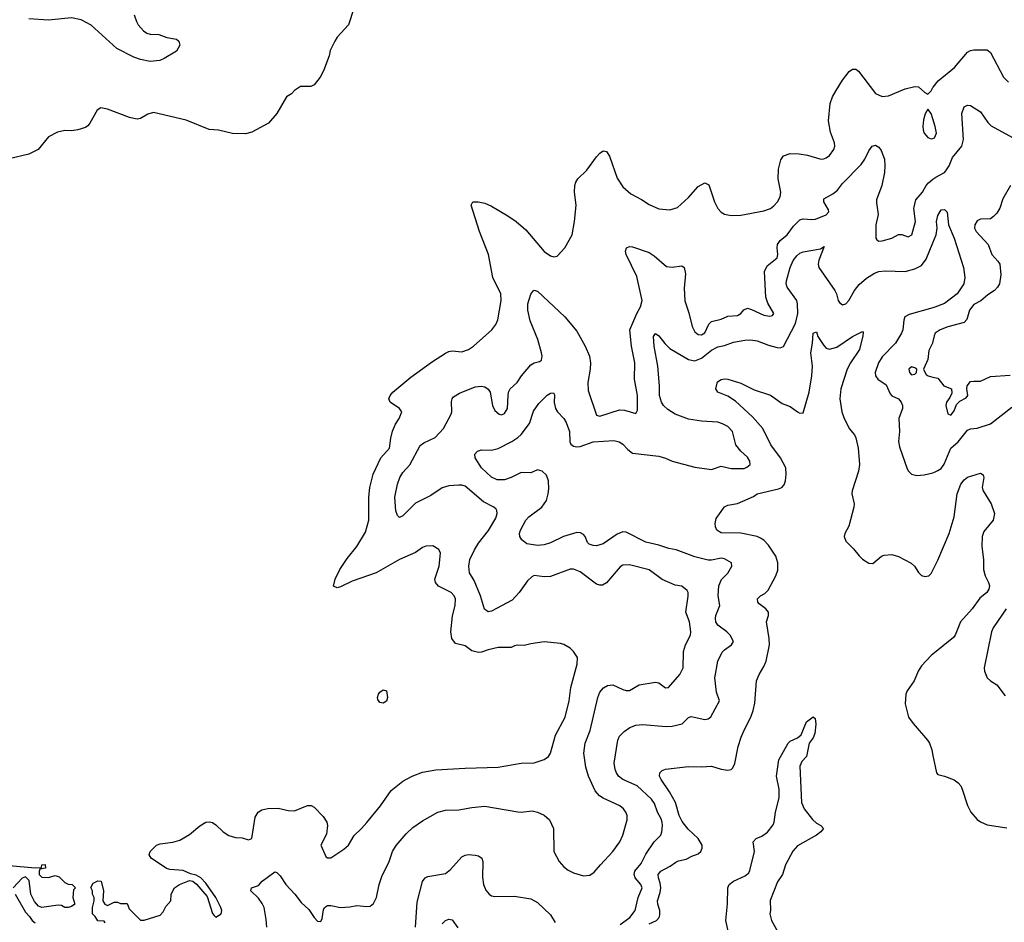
# Model space of a CAD drawing. Header units: inches. Extents: x 1771504 to 1971212, y 471788 to 643615.
# Tile 31 of 256: x 1824435 to 1830435, y 533419 to 538921. Entities that reach past the tile are written whole.
import ezdxf

# ---------------------------------------------------------------- set-up
doc = ezdxf.new("R2010")
doc.units = ezdxf.units.IN
doc.header["$MEASUREMENT"] = 0
doc.layers.add('B8523', color=7, linetype='Continuous')
doc.layers.add('B8533', color=7, linetype='Continuous')

msp = doc.modelspace()

# ---------------------------------------------------------------- linework, layer by layer
at = {"layer": 'B8523', "color": 5}
for points, elevation in [([(1826471.3, 538990), (1826438, 538890), (1826370, 538815.3), (1826354.8, 538790), (1826327.5, 538732.5), (1826319.8, 538700.2), (1826286, 538610), (1826266, 538570), (1826230, 538524), (1826210, 538514), (1826146.8, 538513.2), (1826110, 538488.7), (1826091.3, 538470), (1826061, 538450), (1826002.8, 538350), (1825950.5, 538289.5), (1825850, 538235.1), (1825810, 538225.1), (1825732.3, 538227.7), (1825646.6, 538246.6), (1825590, 538251.1), (1825450, 538308.6), (1825250, 538354.3), (1825214.7, 538345.3), (1825170, 538319.5), (1825150, 538315.6), (1825130, 538318.7), (1825104.2, 538324.2), (1824970, 538376), (1824930, 538384), (1824907.3, 538370), (1824862.8, 538290), (1824850, 538274), (1824835.2, 538264.8), (1824790, 538249.4), (1824750, 538244.5), (1824710, 538245.6), (1824664.2, 538235.8), (1824610, 538207), (1824547.7, 538130), (1824490, 538100.4), (1824370, 538073.6)], 580), ([(1825133.4, 538950), (1825145.7, 538910), (1825157.7, 538890), (1825190, 538853.4), (1825210, 538838.2), (1825230, 538832.6), (1825282, 538830), (1825332.4, 538812.4), (1825390, 538803.1), (1825405.6, 538790), (1825410, 538766), (1825390.1, 538729.9), (1825315.1, 538684.9), (1825288, 538672), (1825230, 538666.2), (1825170, 538677.7), (1825130, 538692.8), (1825025.8, 538745.8), (1824870, 538888.6), (1824810, 538920.3), (1824750, 538931.6), (1824610, 538918), (1824490, 538926.3)], 560), ([(1824956.4, 533416.4), (1824950, 533426), (1824910, 533428), (1824894.6, 533454.6), (1824878, 533470), (1824878, 533510), (1824888, 533550), (1824888, 533570), (1824878, 533590), (1824878, 533610), (1824868.7, 533631.3), (1824883.1, 533656.9), (1824910, 533672), (1824931.3, 533670), (1824944.7, 533610), (1824942, 533550), (1824954, 533530), (1824970, 533522), (1825010, 533542), (1825030, 533542), (1825050, 533534), (1825090, 533534), (1825102, 533502), (1825170, 533432), (1825192.7, 533432.7), (1825290, 533462), (1825310, 533482), (1825325.2, 533514.8), (1825355.3, 533550), (1825358, 533590), (1825378, 533630), (1825408, 533650), (1825470, 533674), (1825490.6, 533670.6), (1825512.5, 533652.5), (1825577.1, 533577.1), (1825610, 533472), (1825619.8, 533459.8), (1825630, 533451.3), (1825662, 533470), (1825666, 533490), (1825659.6, 533510), (1825630, 533569.3), (1825570, 533657), (1825539.5, 533690), (1825510, 533706), (1825475.2, 533715.2), (1825430, 533735.4), (1825350, 533740.4), (1825330, 533746.6), (1825235.1, 533810), (1825224.5, 533830), (1825230, 533851), (1825269, 533890), (1825290, 533897.6), (1825367.1, 533907.1), (1825410, 533919.6), (1825470, 533954.6), (1825532.6, 534007.4), (1825570, 534028.8), (1825590, 534031.6), (1825610, 534027.2), (1825630, 534014), (1825674.4, 533970), (1825710, 533947.9), (1825750, 533935.3), (1825790, 533933.7), (1825830, 533921.1), (1825850, 533930.8), (1825870, 534060.7), (1825887.8, 534090), (1825910, 534105.3), (1825947.3, 534112.7), (1826010, 534115.6), (1826070, 534099.6), (1826110, 534098.3), (1826188.3, 534131.7), (1826210.4, 534130.4), (1826230, 534120.7), (1826284.9, 534064.9), (1826306.7, 534030), (1826310.4, 534010), (1826304.2, 533955.8), (1826270.6, 533890), (1826301, 533821), (1826310, 533812), (1826330, 533812), (1826410, 533865.5), (1826438.4, 533890), (1826472.5, 533947.5), (1826518.4, 533990), (1826550, 534026.4), (1826632.8, 534130), (1826698.5, 534221.5), (1826770, 534279.5), (1826826.6, 534310), (1826890, 534333.8), (1826970, 534349), (1827150, 534359.6), (1827350, 534364.4), (1827490, 534388.7), (1827570, 534390.4), (1827630, 534410.6), (1827657.2, 534430), (1827669.6, 534450.4), (1827700.7, 534559.3), (1827759.8, 534670), (1827782.5, 534770), (1827793.5, 534850), (1827831.8, 534991.8), (1827834, 535034), (1827809.6, 535069.6), (1827789, 535090), (1827750, 535113.2), (1827730, 535119.3), (1827630, 535129.3), (1827550, 535117.2), (1827510, 535106), (1827470, 535109.2), (1827450, 535105.2), (1827430, 535093.2), (1827350, 535093.3), (1827290, 535080.5), (1827250, 535064.7), (1827230, 535063.5), (1827190, 535074.7), (1827150, 535104.5), (1827090, 535118), (1827068.7, 535148.7), (1827063.1, 535190), (1827072.7, 535287.3), (1827087.8, 535350), (1827090.8, 535390), (1827082.6, 535410), (1827064.7, 535430), (1826987.5, 535467.5), (1826968.3, 535490), (1826964.8, 535510), (1826991.8, 535590), (1826998.7, 535670), (1826990, 535692.3), (1826953, 535713), (1826910, 535712.4), (1826890, 535704.4), (1826847.3, 535672.7), (1826749.6, 535629.6), (1826606.4, 535550), (1826461.3, 535498.7), (1826390, 535463), (1826370, 535457), (1826348.1, 535468.1), (1826356.3, 535510), (1826384.8, 535570), (1826430, 535636.5), (1826490, 535710.3), (1826543, 535797), (1826562.7, 535870), (1826562.2, 536010), (1826568.2, 536070), (1826577.7, 536110), (1826589.8, 536150), (1826636.5, 536250), (1826687.4, 536310), (1826695.7, 536370), (1826707.2, 536412.8), (1826725.1, 536454.9), (1826748.3, 536490), (1826764.5, 536530), (1826749.4, 536550), (1826692.3, 536590), (1826685.1, 536610), (1826691.8, 536630), (1826709.6, 536650), (1826818.9, 536741.1), (1826950, 536838.3), (1827030, 536887.4), (1827050, 536898.3), (1827070, 536901.5), (1827130, 536897.4), (1827169.8, 536910.2), (1827200.9, 536930), (1827311.8, 537030), (1827336.2, 537063.8), (1827348.5, 537091.6), (1827369.8, 537210), (1827367.6, 537250), (1827317.7, 537350), (1827291.2, 537490), (1827236, 537630), (1827186, 537790), (1827195.3, 537810), (1827228.4, 537811.6), (1827270, 537802.4), (1827310, 537783.9), (1827410, 537724.7), (1827461.1, 537690), (1827519.6, 537639.6), (1827630, 537508.8), (1827670, 537482.4), (1827690, 537475.5), (1827710, 537478.8), (1827757.2, 537530), (1827801.2, 537610), (1827816, 537690), (1827826, 537790), (1827815.1, 537870), (1827818, 537910), (1827824.2, 537930), (1827837, 537950), (1827890, 538003), (1827950, 538085.5), (1827970, 538108), (1827990, 538122), (1828010, 538117.3), (1828029, 538089), (1828076, 537956), (1828110, 537901.3), (1828159.5, 537859.5), (1828224.5, 537824.5), (1828270, 537794), (1828330, 537768.2), (1828397.5, 537762.5), (1828443.2, 537776.8), (1828510, 537837.3), (1828570, 537904.9), (1828610, 537927.3), (1828633.8, 537913.8), (1828668.7, 537810), (1828690, 537770.8), (1828710, 537747.3), (1828730, 537736.3), (1828770, 537728), (1828830, 537730.4), (1828970, 537754.9), (1829010, 537770.5), (1829030, 537786), (1829053.6, 537810), (1829070, 537841), (1829072.6, 537870), (1829057.6, 537950), (1829058.2, 538010), (1829072.6, 538067.4), (1829089.8, 538090.2), (1829130, 538106.3), (1829184.2, 538104.2), (1829236.1, 538096.1), (1829310, 538072.4), (1829330, 538070.4), (1829350, 538078), (1829370, 538093.4), (1829397, 538130), (1829402, 538150), (1829400.7, 538170), (1829376, 538236), (1829364.7, 538304.7), (1829374.8, 538410), (1829388.8, 538450), (1829410, 538488.4), (1829450, 538552.7), (1829490, 538605.5), (1829510, 538619.1), (1829530, 538619.1), (1829547.1, 538607.1), (1829650, 538470.5), (1829690, 538452.2), (1829730, 538457), (1829830, 538498.9), (1829890, 538514), (1829911.9, 538511.9), (1829950, 538477.3), (1829970, 538466.8), (1829990, 538487.7), (1830000, 538507.7)], 580), ([(1830000, 538316.6), (1829990, 538349), (1829970, 538375.3), (1829953.2, 538346.8), (1829942.4, 538310), (1829937.6, 538270), (1829940.3, 538250), (1829946.7, 538230), (1829970, 538202.4), (1829990, 538194.4), (1830000, 538197.5)], 580), ([(1825940.2, 533390), (1825937.1, 533437.1), (1825924, 533510), (1825913.3, 533533.3), (1825890, 533565.4), (1825844.2, 533610), (1825846.6, 533630), (1825890, 533644.4), (1825912.8, 533670), (1825990, 533727.3), (1826002.5, 533722.5), (1826022.3, 533702.3), (1826055.8, 533650), (1826110.9, 533590.9), (1826150, 533539.5), (1826197.6, 533497.6), (1826230, 533448.4), (1826250, 533426.4), (1826270, 533423), (1826277.8, 533442.2), (1826285.3, 533494.7), (1826293.3, 533510), (1826310, 533521.5), (1826330, 533522.4), (1826390, 533509.2), (1826447.4, 533512.6), (1826490, 533522), (1826550, 533516), (1826570, 533518.4), (1826590, 533533.4), (1826609.6, 533570), (1826625.1, 533650), (1826641, 533699), (1826687.1, 533790), (1826706.2, 533850), (1826730, 533887), (1826790, 533958.4), (1826830, 533997), (1826890, 534037.6), (1826982.7, 534090), (1827030, 534103.1), (1827110, 534104.6), (1827190, 534119.6), (1827270, 534127.6), (1827470, 534092.2), (1827490, 534090.4), (1827557.7, 534097.7), (1827590, 534090.4), (1827630, 534072.7), (1827663.9, 534043.9), (1827687.7, 533990), (1827690.6, 533850), (1827723, 533790), (1827750, 533758), (1827777.5, 533737.5), (1827810, 533720.3), (1827870, 533702), (1827910, 533706.4), (1827936.2, 533723.8), (1827973.6, 533770), (1828049.7, 533850), (1828091.1, 533910), (1828109.8, 533950.2), (1828136.6, 534043.4), (1828136.9, 534070), (1828129.6, 534090), (1828114.7, 534110), (1828091.6, 534130), (1827990, 534175.6), (1827968.3, 534190), (1827941, 534221), (1827900.8, 534310), (1827884.8, 534364.8), (1827871.7, 534450), (1827880.8, 534510), (1827911.3, 534588.7), (1827957.2, 534790), (1827970, 534821.6), (1827991.7, 534848.3), (1828017.4, 534862.6), (1828050, 534866.3), (1828110, 534838), (1828130, 534831.3), (1828150, 534832.6), (1828210, 534866.2), (1828310, 534882.7), (1828330, 534878), (1828370, 534847.6), (1828388, 534850), (1828458.3, 534930), (1828478, 534970), (1828480.5, 535070), (1828493, 535110), (1828523, 535170), (1828525.7, 535190), (1828516.5, 535250), (1828494.7, 535310), (1828507.6, 535407.6), (1828508.5, 535430), (1828501.8, 535441.8), (1828470, 535467.4), (1828430, 535473.1), (1828350, 535507.8), (1828270, 535566.8), (1828150, 535597.6), (1828110, 535596.4), (1828093.9, 535586.1), (1828011.6, 535488.4), (1827985.7, 535474.3), (1827970, 535473.3), (1827950, 535480.4), (1827850, 535555.8), (1827810, 535571.4), (1827790, 535572.5), (1827670, 535527.4), (1827630, 535525), (1827570, 535532.2), (1827555.1, 535524.9), (1827530, 535501.3), (1827479.6, 535430), (1827436.6, 535383.4), (1827310, 535316.4), (1827290, 535311.5), (1827267.1, 535327.1), (1827243.2, 535410), (1827203.5, 535503.5), (1827175.6, 535550), (1827172, 535590), (1827178.2, 535630), (1827206, 535690), (1827230.8, 535730), (1827291.7, 535808.3), (1827337, 535883), (1827345.3, 535910), (1827343.1, 535930), (1827337.9, 535937.9), (1827324.7, 535950), (1827262.2, 535982.2), (1827150, 536078), (1827130, 536084.2), (1827110, 536084.2), (1827050, 536080.5), (1827010, 536068.2), (1826939.8, 536020.2), (1826846.2, 535973.8), (1826770, 535896.2), (1826750, 535886.6), (1826738, 535898), (1826727.5, 535927.5), (1826721.8, 536010), (1826736.5, 536090), (1826750.9, 536130), (1826770, 536161.1), (1826812.9, 536207.1), (1826874.8, 536325.2), (1826897.5, 536342.5), (1826966.6, 536373.4), (1827017.3, 536430), (1827064.4, 536515.6), (1827068.8, 536531.2), (1827066.4, 536593.6), (1827069.8, 536610.2), (1827078.8, 536621.2), (1827115.8, 536644.2), (1827210, 536684), (1827247.5, 536687.5), (1827270, 536683.1), (1827289, 536669), (1827301.1, 536650), (1827315.8, 536570), (1827330, 536538.4), (1827356.7, 536516.7), (1827370, 536512.9), (1827390, 536519.5), (1827407.3, 536550), (1827410.6, 536630), (1827413.8, 536650), (1827424.1, 536670), (1827467.1, 536710), (1827493.1, 536750), (1827550, 536818), (1827570, 536829.2), (1827602.4, 536837.6), (1827613.8, 536846.2), (1827618.2, 536870), (1827613.9, 536890), (1827591.6, 536971.6), (1827545.9, 537085.9), (1827531.9, 537150), (1827532.1, 537190), (1827550, 537247.3), (1827567.9, 537272.1), (1827590, 537267), (1827756, 537110), (1827830, 537022), (1827881.3, 536930), (1827906.9, 536870), (1827913, 536830), (1827911.1, 536790), (1827896.5, 536710), (1827899.9, 536659.9), (1827950.3, 536510.3), (1827970, 536504.4), (1828090, 536543.5), (1828121.2, 536541.2), (1828190, 536520.5), (1828199, 536541), (1828200.6, 536630), (1828180.6, 536730), (1828182.6, 536830), (1828163.7, 536930), (1828153.2, 537030), (1828195.7, 537130), (1828218.1, 537170), (1828228.1, 537210), (1828196.2, 537356.2), (1828131, 537490), (1828127.4, 537510), (1828132.7, 537530), (1828150, 537538.7), (1828170, 537536.5), (1828270, 537501.5), (1828302, 537482), (1828376.2, 537416.2), (1828410, 537412.9), (1828470, 537421.6), (1828484.9, 537410), (1828491.5, 537371.5), (1828484.3, 537284.3), (1828488.2, 537208.2), (1828513.2, 537133.2), (1828533.8, 537050), (1828550, 537018.7), (1828570, 537002), (1828590, 537000.2), (1828610, 537013.1), (1828635.3, 537064.7), (1828650, 537081.4), (1828710, 537096.3), (1828750, 537113.2), (1828810, 537117), (1828828.8, 537130), (1828847.2, 537152.8), (1828870, 537161.7), (1828895.3, 537155.3), (1828970, 537118.9), (1829007, 537113), (1829022, 537118), (1829031.5, 537130), (1828993.7, 537193.7), (1828982.5, 537230), (1828974.5, 537385.5), (1828990, 537420.2), (1829051.2, 537470), (1829055.6, 537490), (1829049.9, 537530), (1829053.4, 537550), (1829070, 537575.8), (1829112.7, 537610), (1829150, 537662.8), (1829190, 537701.8), (1829210, 537707.3), (1829262.4, 537702.4), (1829285.1, 537705.1), (1829350, 537731.8), (1829364.8, 537750), (1829362.9, 537762.9), (1829335.8, 537810), (1829335.6, 537830), (1829390, 537858.6), (1829418.7, 537881.3), (1829450, 537922.4), (1829561.8, 538038.2), (1829584.6, 538070), (1829610, 538122), (1829630, 538150.6), (1829650, 538155.5), (1829670, 538144.9), (1829684.2, 538124.2), (1829704, 538070), (1829707.9, 538030), (1829705.2, 537990), (1829688.9, 537910), (1829656.9, 537823.1), (1829655.6, 537804.4), (1829665.6, 537734.4), (1829652.2, 537670), (1829652, 537590), (1829658.7, 537578.7), (1829670, 537572), (1829690, 537572.3), (1829750, 537589.5), (1829790, 537612), (1829810, 537611.2), (1829850, 537598), (1829870.6, 537609.4), (1829893.8, 537690), (1829884.6, 537770), (1829896.9, 537823.1), (1829936.8, 537870), (1829958.2, 537910), (1829972.8, 537927.2), (1830000, 537948)], 560), ([(1828094.2, 533405.8), (1828152.3, 533447.7), (1828185.6, 533490), (1828203.2, 533570), (1828227.2, 533630), (1828219.8, 533650), (1828185.3, 533690), (1828179.8, 533710), (1828182.5, 533730), (1828221.8, 533778.2), (1828250, 533834), (1828302.3, 533910), (1828341.7, 533950), (1828348.9, 533971.1), (1828351.3, 534008.7), (1828350.5, 534030), (1828343.7, 534050), (1828321.6, 534090), (1828303.6, 534143.6), (1828284.4, 534170), (1828197.2, 534250), (1828110.4, 534290.4), (1828084.8, 534310), (1828070.8, 534330), (1828062.9, 534350), (1828058.5, 534390), (1828080.4, 534530), (1828090, 534552.7), (1828117.6, 534582.4), (1828153, 534607), (1828190, 534621.1), (1828230, 534624.9), (1828373.6, 534613.6), (1828410, 534615), (1828472.1, 534627.9), (1828510, 534668.4), (1828527, 534673), (1828610, 534655.6), (1828630, 534658.7), (1828647.6, 534672.4), (1828698.5, 534770), (1828681.7, 534821.7), (1828671.7, 534910), (1828689.8, 535010), (1828715.3, 535064.7), (1828730, 535080.3), (1828772.3, 535110), (1828785.1, 535130), (1828764.2, 535170), (1828744.2, 535190), (1828688.5, 535230), (1828678, 535250), (1828674.5, 535270), (1828676.8, 535290), (1828701.1, 535350), (1828691.3, 535408.7), (1828695.6, 535470), (1828710.8, 535509.2), (1828750, 535548.2), (1828775.6, 535590), (1828771.8, 535610), (1828730, 535635.3), (1828710, 535638), (1828650, 535625.8), (1828630, 535626.8), (1828550, 535647.8), (1828436, 535690), (1828390, 535697.3), (1828330, 535718.6), (1828250, 535735.6), (1828130, 535796.2), (1828110, 535799.4), (1828075.7, 535784.3), (1827990, 535726.6), (1827950, 535714.7), (1827930, 535715.4), (1827904.9, 535724.9), (1827895.1, 535735.1), (1827880.4, 535770), (1827870, 535783), (1827853, 535793), (1827830, 535795.7), (1827749.5, 535770.5), (1827670, 535732), (1827630, 535720.4), (1827590, 535716.8), (1827525.3, 535725.3), (1827494.5, 535750), (1827482, 535770), (1827480.5, 535790), (1827486.6, 535810), (1827519.7, 535870), (1827538, 535890), (1827616.4, 535950), (1827644.6, 535990), (1827656.2, 536030), (1827658.8, 536061.2), (1827656.5, 536110), (1827645, 536145), (1827618.9, 536170), (1827590, 536178), (1827550, 536159.7), (1827490, 536161.7), (1827430, 536129.8), (1827390, 536117), (1827344.4, 536115.6), (1827310, 536131.8), (1827250, 536188.9), (1827211.2, 536250), (1827207.8, 536272.2), (1827224, 536290), (1827250, 536299.5), (1827310, 536296.5), (1827350, 536307), (1827434.7, 536350), (1827470, 536374.9), (1827490, 536391.6), (1827541.4, 536458.6), (1827566.2, 536533.8), (1827597.9, 536582.1), (1827650, 536631.7), (1827670, 536644.9), (1827687.1, 536647.1), (1827694.3, 536634.3), (1827692.2, 536587.8), (1827699.7, 536550), (1827712, 536530), (1827751.1, 536490), (1827765.9, 536465.9), (1827784.5, 536410), (1827787.7, 536347.7), (1827794, 536334), (1827810, 536322), (1827830, 536316.9), (1827850, 536319.8), (1827930, 536347), (1828055.6, 536355.6), (1828087.7, 536347.7), (1828110, 536334.4), (1828140.3, 536300.3), (1828170, 536279.3), (1828330, 536260.1), (1828370, 536248.6), (1828410, 536229.3), (1828550, 536192.9), (1828650, 536178.2), (1828710, 536198.9), (1828770, 536184.6), (1828850, 536185.5), (1828866.6, 536193.4), (1828885.6, 536210), (1828884.4, 536230), (1828870, 536253.5), (1828830, 536290.8), (1828798.5, 536330), (1828778.2, 536410), (1828750, 536441), (1828718.4, 536458.4), (1828690, 536466.8), (1828590, 536473.3), (1828510, 536486), (1828430, 536517.1), (1828385.4, 536545.4), (1828358.9, 536570), (1828346.5, 536590), (1828334.8, 536630), (1828334.8, 536690), (1828322.9, 536810), (1828301.5, 536930), (1828298, 536990), (1828310, 537008), (1828330, 536994.4), (1828366.2, 536946.2), (1828396.1, 536916.1), (1828510, 536850.2), (1828550, 536841.8), (1828590, 536858), (1828650, 536906.3), (1828690, 536927.3), (1828730, 536934.4), (1828784.7, 536955.3), (1828853.2, 536966.8), (1828890.8, 536969.2), (1828930, 536964.2), (1828997.8, 536937.8), (1829050, 536923.6), (1829070, 536920.9), (1829090, 536928.7), (1829163.6, 537070), (1829176.4, 537130), (1829175.7, 537190), (1829169.9, 537209.9), (1829111.2, 537290), (1829105.9, 537310), (1829107.2, 537330), (1829129.9, 537410), (1829147.5, 537452.5), (1829170, 537481.8), (1829190, 537497.4), (1829210, 537505.7), (1829315.5, 537524.5), (1829338, 537538), (1829305, 537455), (1829301.3, 537430), (1829303.8, 537410), (1829402, 537270), (1829413, 537250), (1829422.4, 537210), (1829430, 537196.4), (1829450, 537183.1), (1829470, 537188.9), (1829488.4, 537210), (1829522.3, 537270), (1829550, 537306.5), (1829595.1, 537344.9), (1829643.4, 537376.6), (1829670, 537385.8), (1829710, 537390.2), (1829830, 537386), (1829890, 537402.2), (1829930, 537423.5), (1829958.7, 537461.3), (1830000, 537561)], 540), ([(1830000, 537164.4), (1829855.4, 537124.6), (1829829.1, 537110), (1829821.8, 537090), (1829817.3, 537030), (1829807.9, 537010), (1829771.7, 536950), (1829690, 536865.4), (1829668.5, 536830), (1829648.4, 536770), (1829650.2, 536750), (1829663.6, 536730), (1829715, 536695), (1829739.6, 536639.6), (1829750, 536629), (1829790.4, 536610), (1829806.4, 536590), (1829814.4, 536570), (1829814.9, 536550), (1829791.7, 536490), (1829796.9, 536410), (1829790.3, 536350), (1829796.9, 536316.9), (1829843.9, 536183.9), (1829850.7, 536170), (1829870.4, 536150.4), (1829902, 536142), (1829945.8, 536145.8), (1830000, 536159.8)], 540), ([(1828271.3, 533410), (1828314.8, 533430), (1828331.9, 533448.1), (1828336.4, 533463.6), (1828336.7, 533490), (1828323.2, 533530), (1828322.5, 533550), (1828338.3, 533601.7), (1828341.7, 533630), (1828338, 533658), (1828327.1, 533690), (1828326.6, 533710), (1828342.5, 533730), (1828398.8, 533761.2), (1828433.5, 533786.5), (1828450, 533794.7), (1828496.5, 533803.5), (1828530, 533823.2), (1828570, 533836.9), (1828586.3, 533850), (1828594.5, 533870), (1828592.9, 533890), (1828569.8, 533930), (1828507.7, 533987.7), (1828472.9, 534032.9), (1828453.6, 534070), (1828430.6, 534150), (1828394.9, 534214.9), (1828343.5, 534290), (1828333.6, 534310), (1828335.1, 534330), (1828350, 534344.9), (1828370, 534352), (1828510, 534369), (1828590, 534366.5), (1828650, 534370.3), (1828710, 534352.8), (1828750, 534347.2), (1828769.7, 534350.3), (1828779.8, 534360.3), (1828793.6, 534386.4), (1828814.2, 534490), (1828832, 534548), (1828849.1, 534590.9), (1828890.5, 534669.5), (1828904.8, 534710), (1828914.5, 534754.5), (1828925.4, 534890), (1828940.4, 534930), (1828970, 534977.6), (1828984.2, 535010), (1829003.7, 535110), (1829002.6, 535150), (1828985.7, 535250), (1828997.7, 535290), (1828997.4, 535310), (1828982, 535330), (1828940.3, 535360.3), (1828933, 535370), (1828931.2, 535390), (1828949.6, 535410), (1828976.3, 535423.7), (1828997, 535442.9), (1829043.1, 535530), (1829054.2, 535565.8), (1829055.7, 535590), (1829054.6, 535610), (1829042.7, 535650), (1828998.8, 535718.8), (1828970, 535747.5), (1828950, 535760.7), (1828930, 535769.9), (1828830, 535790.6), (1828710, 535792.9), (1828683.8, 535810), (1828674.9, 535830), (1828672.7, 535850), (1828680, 535880), (1828730, 535951.8), (1828750, 535961.5), (1828810, 535972.3), (1828905.7, 536014.3), (1828930, 536030.2), (1829058.7, 536061.3), (1829079.2, 536070), (1829093.9, 536086.1), (1829101.7, 536110), (1829106.6, 536150), (1829102.8, 536190), (1829072.1, 536250), (1829011.5, 536330), (1828963.1, 536430), (1828899.8, 536499.8), (1828796.6, 536596.6), (1828750, 536626.8), (1828689.3, 536650), (1828676.2, 536670), (1828686.9, 536713.1), (1828710, 536728.5), (1828730, 536732.3), (1828750, 536730.2), (1828830, 536706), (1828910, 536664.9), (1829010, 536632.4), (1829082.2, 536582.2), (1829130, 536562.3), (1829174.9, 536530), (1829190, 536522.4), (1829210, 536524.6), (1829245.4, 536650), (1829261.6, 536750), (1829265.2, 536810), (1829255.4, 536890), (1829265.8, 536950), (1829270, 537010.8), (1829290, 537018.8), (1829299.6, 536990), (1829334.6, 536934.6), (1829350, 536919.2), (1829370, 536911.8), (1829415.1, 536924.9), (1829510, 536989), (1829570, 537021), (1829574.9, 537014.9), (1829573.4, 536993.4), (1829552.8, 536910), (1829497.7, 536830), (1829476.9, 536790), (1829438.7, 536670), (1829432, 536610), (1829445.7, 536530), (1829457.1, 536497.1), (1829490.4, 536430), (1829522.4, 536390), (1829531.2, 536371.2), (1829544.3, 536310), (1829551.8, 536210), (1829546.8, 536170), (1829507.5, 536050), (1829505.5, 536030), (1829520.2, 535970), (1829518, 535950), (1829486.9, 535833.1), (1829463.2, 535790), (1829458.6, 535770), (1829470, 535741.3), (1829515.5, 535695.5), (1829550, 535652.4), (1829570, 535632.7), (1829610, 535607.7), (1829634.8, 535605.2), (1829686.6, 535650), (1829702.4, 535657.6), (1829750, 535662), (1829790, 535649.2), (1829868.5, 535608.5), (1829888.7, 535590), (1829911.4, 535551.4), (1829930, 535532.4), (1829950, 535526), (1829974.5, 535530), (1829990, 535545.5), (1830000, 535566)], 520), ([(1830000, 536960), (1829998, 536950), (1829975.4, 536904.6), (1829968.7, 536850), (1829942, 536790), (1829944.2, 536784.2), (1829959.2, 536759.2), (1829970.1, 536750.1), (1830000, 536742.9)], 560), ([(1830000, 535053.1), (1829990, 535045.1), (1829930, 534982), (1829909.2, 534950), (1829885.2, 534890), (1829842.3, 534830), (1829834.6, 534810), (1829830.4, 534750), (1829850.7, 534670), (1829878.8, 534630), (1829967.3, 534530), (1829979.1, 534510), (1829993.4, 534470), (1830000, 534436.6)], 520), ([(1828763.9, 533310), (1828737.6, 533430), (1828748, 533532), (1828749.8, 533630), (1828758.8, 533650), (1828783.8, 533670), (1828856.8, 533703.2), (1828878.5, 533721.5), (1828885.2, 533734.8), (1828912.9, 533850), (1828905.4, 533910), (1828922.9, 533930), (1828956.9, 533943.1), (1828992.3, 533967.7), (1829026, 534014), (1829032.8, 534030), (1829041.7, 534090), (1829062.9, 534177.1), (1829062.5, 534230), (1829046.1, 534310), (1829061.1, 534410), (1829117.4, 534510), (1829130, 534523.7), (1829175.7, 534544.3), (1829197.4, 534562.6), (1829230, 534640.7), (1829271, 534671), (1829282, 534662), (1829287.5, 534627.5), (1829280.2, 534570), (1829270, 534542.9), (1829244.9, 534510), (1829230.2, 534430), (1829201.7, 534398.3), (1829189.2, 534370), (1829198.2, 534150), (1829214.7, 534110), (1829265.7, 534045.7), (1829290, 534023.2), (1829317.1, 534010), (1829333, 533990), (1829317.6, 533970), (1829290.3, 533950), (1829174.3, 533885.7), (1829146.8, 533853.2), (1829101.7, 533770), (1829083.9, 533710), (1829053.3, 533666.7), (1829007.7, 533552.3), (1829010.2, 533490), (1829005.6, 533470), (1829015.5, 533430), (1829056.8, 533356.8)], 480), ([(1826846.3, 533390), (1826857.8, 533542.2), (1826890, 533666.8), (1826905.6, 533690), (1826921.6, 533698.4), (1827030, 533716.5), (1827059.7, 533740.3), (1827130, 533818.3), (1827150, 533827.8), (1827170, 533831.4), (1827210, 533829), (1827230, 533824.6), (1827250.2, 533810.2), (1827256.2, 533790), (1827255, 533695), (1827261.3, 533650), (1827275.2, 533615.2), (1827295.5, 533590), (1827310, 533581.1), (1827330, 533576.5), (1827450, 533577.8), (1827550, 533561.3), (1827590, 533539), (1827670, 533465.3), (1827698.5, 533418.5)], 540), ([(1824370, 533764.9), (1824529.4, 533750.6), (1824567.3, 533752.7), (1824568.7, 533770), (1824590, 533770.8), (1824591.3, 533748.7), (1824558, 533742), (1824554, 533730), (1824554, 533710), (1824570, 533694), (1824610, 533692), (1824650, 533704.7), (1824675.3, 533695.3), (1824710, 533662), (1824730, 533652), (1824754, 533650), (1824774, 533630), (1824763.6, 533616.4), (1824758, 533570), (1824771.1, 533528.9), (1824750, 533515.3), (1824730, 533509.3), (1824709.5, 533509.5), (1824690, 533522), (1824670, 533524), (1824570, 533509.3), (1824550, 533517.2), (1824525.1, 533545.1), (1824502.7, 533590), (1824493.2, 533673.2), (1824470, 533695.3), (1824450, 533688.7), (1824396, 533630)], 580), ([(1824407.7, 533590), (1824470, 533481), (1824495.2, 533455.2), (1824510.6, 533430.6), (1824530, 533416)], 580), ([(1827010, 533410.4), (1827030, 533430.4), (1827050, 533438), (1827070, 533434), (1827104.6, 533384.6)], 520)]:
    msp.add_lwpolyline(points, dxfattribs=dict(at, elevation=elevation))
for points, elevation in [([(1829870, 536804.2), (1829852.7, 536790), (1829857.1, 536770), (1829870, 536757.1), (1829890, 536760.4), (1829900.7, 536770), (1829902.4, 536790), (1829890, 536799.7)], 560), ([(1826650, 534755), (1826630, 534759.8), (1826617.3, 534777.3), (1826614.7, 534790), (1826621.3, 534810), (1826630, 534822.8), (1826650, 534835.6), (1826670.9, 534830.9), (1826676.6, 534790), (1826670, 534766.3)], 580)]:
    msp.add_lwpolyline(points, close=True, dxfattribs=dict(at, elevation=elevation))
at = {"layer": 'B8533', "color": 5}
for points, elevation in [([(1830000, 538507.7), (1830001.1, 538510), (1830031.1, 538548.9), (1830132.3, 538630), (1830210, 538722.3), (1830230, 538733.8), (1830250, 538736.5), (1830330, 538737.1), (1830350, 538720.5), (1830430, 538570.4), (1830460.2, 538540.2)], 580), ([(1830000, 537948), (1830018.2, 537961.8), (1830069.9, 537990.1), (1830079.5, 538000.5), (1830098.3, 538030), (1830119.7, 538080.3), (1830176.5, 538150), (1830187.4, 538190), (1830175.4, 538350), (1830189.8, 538390.2), (1830210, 538400.5), (1830230, 538397.1), (1830290, 538359.3), (1830334.2, 538294.2), (1830354.3, 538274.3), (1830507.7, 538190)], 560), ([(1830000, 538197.5), (1830010, 538200.5), (1830021, 538230), (1830014.4, 538270), (1830000, 538316.6)], 580), ([(1830472.3, 537910), (1830427, 537830), (1830408.7, 537771.3), (1830390, 537741.1), (1830370, 537720.4), (1830350, 537707.8), (1830290, 537704.5), (1830270, 537695), (1830254.7, 537670), (1830253.6, 537650), (1830263.2, 537630), (1830335.8, 537550), (1830358.9, 537490), (1830395.8, 537450), (1830408.3, 537430), (1830413.7, 537366.3), (1830405.2, 537310), (1830394.2, 537290), (1830374.9, 537270), (1830335.7, 537244.3), (1830292.9, 537207.1), (1830250, 537185.8), (1830223.8, 537150), (1830206.6, 537093.4), (1830190, 537074.3), (1830090, 537048.4), (1830043.8, 537030), (1830014.6, 537010), (1830006.7, 536993.3), (1830000, 536960)], 560), ([(1830000, 537561), (1830020.3, 537610), (1830025.8, 537650), (1830022.3, 537690), (1830030, 537726.8), (1830050, 537761), (1830070, 537764.7), (1830086.8, 537746.8), (1830095.2, 537670), (1830129.1, 537590), (1830186.2, 537410), (1830195.5, 537350), (1830189.2, 537310), (1830147.1, 537250), (1830070, 537190.7), (1830012.2, 537167.8), (1830000, 537164.4)], 540), ([(1830000, 536742.9), (1830030, 536735.7), (1830066.5, 536690), (1830112.9, 536670), (1830114.6, 536645.4), (1830102.5, 536617.5), (1830083.2, 536590), (1830078.3, 536570), (1830090, 536518), (1830110, 536510.7), (1830130, 536537.3), (1830143.7, 536576.3), (1830164.9, 536595.1), (1830203.6, 536616.4), (1830212, 536630), (1830206, 536670), (1830209.7, 536690), (1830230, 536714.6), (1830250, 536718.5), (1830290, 536717.2), (1830350, 536745.2), (1830470, 536754.9)], 560), ([(1830000, 536159.8), (1830010, 536162.4), (1830030, 536172.2), (1830050, 536186), (1830068, 536212), (1830108.8, 536310), (1830153.2, 536346.8), (1830210, 536418.3), (1830230, 536426.3), (1830270, 536430.3), (1830350, 536456.9), (1830481, 536559)], 540), ([(1830000, 535566), (1830030, 535627.4), (1830098.3, 535790), (1830129.1, 535890), (1830148.4, 536030), (1830170.5, 536089.5), (1830190, 536116), (1830210, 536133.1), (1830290, 536156.3), (1830307.1, 536147.1), (1830310.3, 536130), (1830300.7, 536070), (1830307.2, 536050), (1830355.9, 535970), (1830376.2, 535910), (1830366.2, 535870), (1830310, 535800.5), (1830299.8, 535770), (1830298, 535710), (1830307.7, 535630), (1830308.8, 535568.8), (1830317.8, 535530), (1830339, 535490), (1830344, 535470), (1830340.8, 535450), (1830327.7, 535430), (1830285.5, 535394.5), (1830239.8, 535330), (1830167.6, 535250), (1830136.5, 535170), (1830125.8, 535154.2), (1830000, 535053.1)], 520), ([(1830446, 535330), (1830366.6, 535213.4), (1830356.9, 535190), (1830313, 534970), (1830313.4, 534950), (1830330.8, 534910), (1830351, 534890), (1830390, 534866), (1830439.9, 534799.9)], 540), ([(1830000, 534436.6), (1830021, 534330), (1830030, 534321), (1830070, 534310.8), (1830130, 534286.8), (1830154.8, 534270), (1830170, 534251), (1830179.1, 534230), (1830210.7, 534130.7), (1830231, 534090), (1830270, 534046), (1830290.6, 534030.6), (1830330, 534014), (1830450, 533994)], 520)]:
    msp.add_lwpolyline(points, dxfattribs=dict(at, elevation=elevation))

doc.saveas('drawing.dxf')
